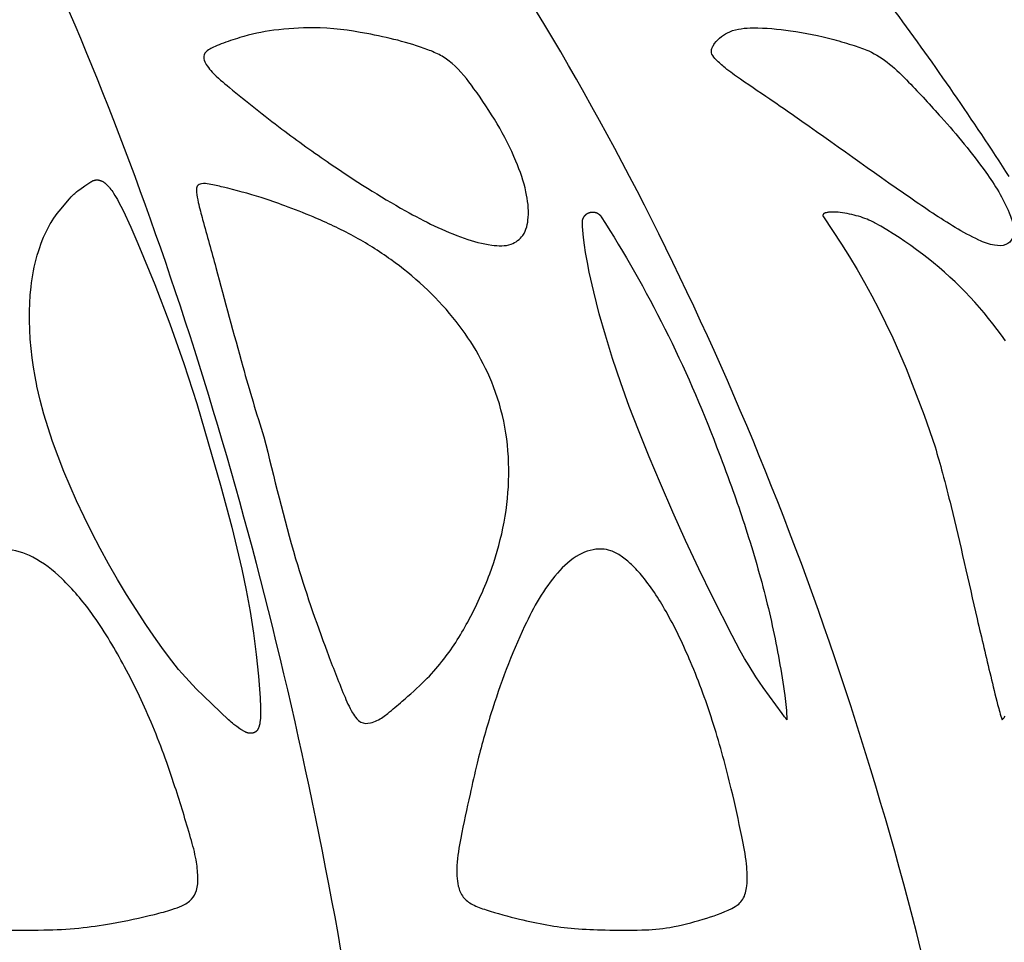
# Model space of a CAD drawing. Header units: millimetres. Extents: x 1250 to 1725, y 0 to 1655.
# Tile 68 of 256: x 1519 to 1548, y 510 to 537. Entities that reach past the tile are written whole.
import ezdxf

# ---------------------------------------------------------------- set-up
doc = ezdxf.new("R2010")
doc.units = ezdxf.units.MM
doc.header["$MEASUREMENT"] = 0
doc.layers.add('Crea2D$visibili$tangenti', color=7, linetype='Continuous', true_color=0x000000)

msp = doc.modelspace()

# ---------------------------------------------------------------- linework, layer by layer
at = {"layer": 'Crea2D$visibili$tangenti'}
msp.add_lwpolyline([(1524.485, 524.626), (1524.84, 523.419), (1525.167, 522.203), (1525.317, 521.592), (1525.456, 520.978), (1525.583, 520.362), (1525.696, 519.743), (1525.795, 519.119), (1525.878, 518.493), (1525.943, 517.865), (1525.99, 517.236), (1526.003, 516.955), (1526.004, 516.862), (1526.004, 516.789), (1526.002, 516.717), (1525.998, 516.644), (1525.991, 516.572), (1525.986, 516.523), (1525.982, 516.499), (1525.978, 516.475), (1525.973, 516.451), (1525.97, 516.439), (1525.967, 516.427), (1525.963, 516.415), (1525.96, 516.403), (1525.956, 516.391), (1525.952, 516.379), (1525.946, 516.363), (1525.943, 516.355), (1525.939, 516.347), (1525.936, 516.339), (1525.932, 516.331), (1525.928, 516.323), (1525.924, 516.316), (1525.92, 516.309), (1525.915, 516.301), (1525.91, 516.294), (1525.908, 516.291), (1525.905, 516.288), (1525.903, 516.284), (1525.9, 516.281), (1525.898, 516.278), (1525.895, 516.275), (1525.892, 516.272), (1525.889, 516.269), (1525.887, 516.266), (1525.884, 516.263), (1525.881, 516.261), (1525.879, 516.258), (1525.876, 516.256), (1525.874, 516.254), (1525.869, 516.25), (1525.864, 516.246), (1525.858, 516.242), (1525.853, 516.239), (1525.847, 516.236), (1525.841, 516.232), (1525.836, 516.229), (1525.83, 516.226), (1525.824, 516.224), (1525.818, 516.221), (1525.811, 516.219), (1525.805, 516.217), (1525.799, 516.215), (1525.792, 516.213), (1525.786, 516.211), (1525.779, 516.21), (1525.773, 516.208), (1525.766, 516.207), (1525.759, 516.206), (1525.753, 516.205), (1525.746, 516.204), (1525.739, 516.204), (1525.733, 516.203), (1525.726, 516.203), (1525.719, 516.203), (1525.712, 516.203), (1525.705, 516.203), (1525.699, 516.203), (1525.692, 516.203), (1525.685, 516.204), (1525.676, 516.205), (1525.666, 516.206), (1525.656, 516.208), (1525.647, 516.21), (1525.637, 516.212), (1525.628, 516.214), (1525.618, 516.217), (1525.609, 516.22), (1525.6, 516.223), (1525.591, 516.226), (1525.581, 516.23), (1525.572, 516.234), (1525.563, 516.237), (1525.554, 516.242), (1525.536, 516.25), (1525.519, 516.26), (1525.501, 516.269), (1525.484, 516.28), (1525.467, 516.29), (1525.433, 516.312), (1525.4, 516.335), (1525.313, 516.398), (1525.229, 516.461), (1525.188, 516.494), (1525.147, 516.528), (1525.107, 516.563), (1525.068, 516.598), (1524.348, 517.282), (1524.131, 517.497), (1523.921, 517.718), (1523.717, 517.946), (1523.617, 518.062), (1523.52, 518.18), (1523.322, 518.434), (1523.131, 518.694), (1522.894, 519.029), (1522.663, 519.369), (1522.38, 519.801), (1522.105, 520.238), (1521.839, 520.681), (1521.582, 521.129), (1521.333, 521.582), (1521.095, 522.04), (1520.866, 522.503), (1520.646, 522.97), (1520.458, 523.394), (1520.28, 523.822), (1520.111, 524.254), (1519.952, 524.69), (1519.819, 525.088), (1519.697, 525.489), (1519.588, 525.894), (1519.539, 526.098), (1519.493, 526.303), (1519.49, 526.318), (1519.439, 526.586), (1519.395, 526.855), (1519.356, 527.125), (1519.325, 527.395), (1519.301, 527.667), (1519.285, 527.939), (1519.276, 528.211), (1519.277, 528.484), (1519.285, 528.719), (1519.3, 528.954), (1519.323, 529.189), (1519.338, 529.306), (1519.355, 529.422), (1519.374, 529.538), (1519.395, 529.654), (1519.419, 529.769), (1519.445, 529.884), (1519.473, 529.998), (1519.504, 530.111), (1519.538, 530.224), (1519.575, 530.336), (1519.61, 530.437), (1519.648, 530.537), (1519.689, 530.637), (1519.733, 530.735), (1519.779, 530.832), (1519.828, 530.928), (1519.881, 531.021), (1519.908, 531.068), (1519.936, 531.113), (1519.984, 531.186), (1520.034, 531.258), (1520.086, 531.328), (1520.14, 531.397), (1520.442, 531.754), (1520.494, 531.812), (1520.521, 531.841), (1520.549, 531.869), (1520.572, 531.891), (1520.595, 531.912), (1520.619, 531.932), (1520.644, 531.953), (1520.694, 531.992), (1520.745, 532.029), (1520.892, 532.131), (1521.067, 532.246), (1521.08, 532.254), (1521.093, 532.262), (1521.106, 532.269), (1521.113, 532.273), (1521.119, 532.276), (1521.126, 532.279), (1521.133, 532.282), (1521.14, 532.285), (1521.147, 532.288), (1521.152, 532.289), (1521.157, 532.291), (1521.162, 532.293), (1521.167, 532.294), (1521.172, 532.295), (1521.178, 532.297), (1521.183, 532.298), (1521.188, 532.299), (1521.194, 532.3), (1521.199, 532.3), (1521.204, 532.301), (1521.21, 532.302), (1521.215, 532.302), (1521.22, 532.303), (1521.226, 532.303), (1521.231, 532.303), (1521.236, 532.304), (1521.242, 532.304), (1521.247, 532.304), (1521.253, 532.304), (1521.258, 532.303), (1521.263, 532.303), (1521.269, 532.303), (1521.274, 532.302), (1521.28, 532.301), (1521.285, 532.301), (1521.29, 532.3), (1521.296, 532.299), (1521.301, 532.298), (1521.306, 532.297), (1521.311, 532.296), (1521.317, 532.295), (1521.323, 532.293), (1521.329, 532.291), (1521.334, 532.29), (1521.34, 532.288), (1521.346, 532.286), (1521.352, 532.284), (1521.358, 532.281), (1521.363, 532.279), (1521.375, 532.274), (1521.386, 532.269), (1521.397, 532.263), (1521.408, 532.257), (1521.418, 532.25), (1521.429, 532.244), (1521.439, 532.237), (1521.449, 532.23), (1521.459, 532.222), (1521.469, 532.215), (1521.489, 532.199), (1521.506, 532.184), (1521.523, 532.168), (1521.54, 532.152), (1521.556, 532.135), (1521.572, 532.118), (1521.588, 532.101), (1521.603, 532.083), (1521.618, 532.066), (1521.646, 532.029), (1521.674, 531.991), (1521.7, 531.953), (1521.726, 531.914), (1521.764, 531.853), (1521.801, 531.791), (1521.837, 531.729), (1521.871, 531.666), (1521.937, 531.538), (1522.001, 531.409), (1522.223, 530.932), (1522.435, 530.45), (1522.926, 529.258), (1523.362, 528.116), (1523.769, 526.963), (1524.144, 525.8)], close=True, dxfattribs=at)
msp.add_lwpolyline([(1541.323, 516.594), (1541.304, 516.615), (1541.285, 516.638), (1541.267, 516.66), (1541.249, 516.683), (1541.181, 516.777), (1540.63, 517.534), (1540.419, 517.845), (1540.219, 518.163), (1540.09, 518.382), (1539.965, 518.604), (1539.724, 519.052), (1539.154, 520.174), (1538.758, 520.99), (1538.373, 521.813), (1538, 522.64), (1537.638, 523.473), (1537.313, 524.244), (1536.999, 525.02), (1536.734, 525.707), (1536.484, 526.399), (1536.248, 527.107), (1536.039, 527.784), (1535.861, 528.411), (1535.699, 529.043), (1535.57, 529.615), (1535.514, 529.903), (1535.463, 530.192), (1535.43, 530.408), (1535.403, 530.623), (1535.382, 530.84), (1535.374, 530.948), (1535.369, 531.057), (1535.369, 531.063), (1535.368, 531.068), (1535.369, 531.074), (1535.369, 531.08), (1535.369, 531.086), (1535.369, 531.092), (1535.37, 531.098), (1535.371, 531.103), (1535.371, 531.109), (1535.372, 531.115), (1535.373, 531.121), (1535.374, 531.127), (1535.376, 531.133), (1535.377, 531.139), (1535.378, 531.145), (1535.38, 531.151), (1535.382, 531.157), (1535.384, 531.163), (1535.386, 531.168), (1535.388, 531.174), (1535.39, 531.18), (1535.392, 531.186), (1535.395, 531.191), (1535.398, 531.197), (1535.4, 531.203), (1535.403, 531.208), (1535.406, 531.214), (1535.409, 531.219), (1535.413, 531.225), (1535.416, 531.23), (1535.419, 531.235), (1535.423, 531.241), (1535.427, 531.246), (1535.43, 531.251), (1535.434, 531.256), (1535.438, 531.261), (1535.442, 531.265), (1535.447, 531.27), (1535.451, 531.275), (1535.455, 531.279), (1535.46, 531.284), (1535.464, 531.288), (1535.469, 531.292), (1535.474, 531.296), (1535.478, 531.3), (1535.483, 531.304), (1535.488, 531.308), (1535.493, 531.312), (1535.498, 531.315), (1535.503, 531.319), (1535.508, 531.322), (1535.513, 531.325), (1535.518, 531.328), (1535.524, 531.331), (1535.529, 531.334), (1535.534, 531.337), (1535.54, 531.339), (1535.545, 531.342), (1535.55, 531.344), (1535.556, 531.346), (1535.561, 531.348), (1535.566, 531.35), (1535.572, 531.352), (1535.577, 531.354), (1535.583, 531.356), (1535.588, 531.357), (1535.594, 531.359), (1535.599, 531.36), (1535.605, 531.361), (1535.611, 531.363), (1535.617, 531.364), (1535.622, 531.365), (1535.628, 531.366), (1535.634, 531.366), (1535.64, 531.367), (1535.646, 531.367), (1535.652, 531.368), (1535.658, 531.368), (1535.664, 531.368), (1535.671, 531.368), (1535.677, 531.368), (1535.683, 531.368), (1535.689, 531.368), (1535.695, 531.367), (1535.701, 531.366), (1535.708, 531.366), (1535.714, 531.365), (1535.72, 531.364), (1535.726, 531.363), (1535.732, 531.361), (1535.739, 531.36), (1535.745, 531.358), (1535.751, 531.357), (1535.757, 531.355), (1535.763, 531.353), (1535.769, 531.351), (1535.775, 531.349), (1535.781, 531.347), (1535.786, 531.344), (1535.792, 531.342), (1535.798, 531.339), (1535.804, 531.336), (1535.809, 531.333), (1535.815, 531.33), (1535.82, 531.327), (1535.825, 531.324), (1535.831, 531.321), (1535.836, 531.317), (1535.841, 531.314), (1535.846, 531.31), (1535.851, 531.306), (1535.856, 531.303), (1535.861, 531.299), (1535.865, 531.295), (1535.87, 531.291), (1535.874, 531.287), (1535.879, 531.282), (1535.883, 531.278), (1535.887, 531.274), (1535.891, 531.269), (1535.895, 531.265), (1535.899, 531.261), (1535.902, 531.256), (1535.906, 531.251), (1535.91, 531.247), (1535.913, 531.242), (1535.916, 531.237), (1535.919, 531.233, -0.052191), (1539.273, 524.537)], format="xyb", dxfattribs=at)
for points in [[(1547.678, 527.618), (1547.563, 527.784), (1547.442, 527.95), (1547.318, 528.113), (1547.191, 528.275), (1547.061, 528.433), (1546.927, 528.59), (1546.791, 528.743), (1546.652, 528.894), (1546.51, 529.043), (1546.364, 529.191), (1546.214, 529.336), (1546.062, 529.478), (1545.908, 529.618), (1545.75, 529.754), (1545.591, 529.888), (1545.429, 530.019), (1545.264, 530.146), (1545.097, 530.271), (1544.928, 530.393), (1544.757, 530.512), (1544.584, 530.627), (1544.409, 530.739), (1544.231, 530.848), (1544.052, 530.954), (1543.871, 531.057), (1543.844, 531.071), (1543.817, 531.085), (1543.763, 531.112), (1543.708, 531.136), (1543.653, 531.159), (1543.592, 531.183), (1543.531, 531.204), (1543.469, 531.225), (1543.407, 531.244), (1543.341, 531.263), (1543.275, 531.28), (1543.209, 531.296), (1543.142, 531.311), (1543.076, 531.324), (1543.008, 531.336), (1542.941, 531.346), (1542.873, 531.355), (1542.815, 531.361), (1542.756, 531.365), (1542.698, 531.368), (1542.669, 531.368), (1542.64, 531.368), (1542.618, 531.368), (1542.597, 531.367), (1542.576, 531.366), (1542.554, 531.364), (1542.533, 531.362), (1542.511, 531.359), (1542.489, 531.355), (1542.467, 531.35), (1542.454, 531.347), (1542.448, 531.345), (1542.441, 531.344), (1542.435, 531.342), (1542.429, 531.339), (1542.426, 531.338), (1542.423, 531.337), (1542.42, 531.336), (1542.417, 531.334), (1542.414, 531.333), (1542.411, 531.332), (1542.408, 531.33), (1542.405, 531.328), (1542.403, 531.327), (1542.4, 531.325), (1542.398, 531.323), (1542.395, 531.321), (1542.394, 531.32), (1542.393, 531.319), (1542.392, 531.318), (1542.391, 531.317), (1542.389, 531.316), (1542.388, 531.315), (1542.387, 531.314), (1542.386, 531.313), (1542.385, 531.312), (1542.384, 531.311), (1542.383, 531.31), (1542.382, 531.308), (1542.381, 531.307), (1542.38, 531.306), (1542.379, 531.305), (1542.379, 531.303), (1542.377, 531.301), (1542.376, 531.299), (1542.375, 531.297), (1542.374, 531.295), (1542.373, 531.293), (1542.372, 531.291), (1542.371, 531.289), (1542.371, 531.286), (1542.37, 531.285), (1542.37, 531.284), (1542.37, 531.283), (1542.369, 531.282), (1542.369, 531.281), (1542.369, 531.28), (1542.369, 531.278), (1542.368, 531.277), (1542.368, 531.276), (1542.368, 531.275), (1542.368, 531.274), (1542.368, 531.273), (1542.368, 531.271), (1542.368, 531.27), (1542.368, 531.269), (1542.368, 531.268), (1542.368, 531.267), (1542.368, 531.266), (1542.368, 531.264), (1542.368, 531.263), (1542.368, 531.262), (1542.368, 531.261), (1542.368, 531.26), (1542.368, 531.259), (1542.369, 531.257), (1542.369, 531.256), (1542.369, 531.255), (1542.37, 531.254), (1542.37, 531.253), (1542.37, 531.252), (1542.371, 531.251), (1542.371, 531.249), (1542.372, 531.248), (1542.372, 531.247), (1542.373, 531.246), (1542.373, 531.245), (1542.374, 531.244), (1542.374, 531.243), (1542.375, 531.242), (1542.376, 531.241), (1542.376, 531.24), (1542.377, 531.239), (1542.378, 531.238), (1542.379, 531.237), (1542.38, 531.236), (1542.38, 531.235), (1542.381, 531.234), (1542.382, 531.233), (1542.909, 530.437), (1543.14, 530.069), (1543.363, 529.696), (1543.582, 529.314), (1543.794, 528.929), (1543.997, 528.539), (1544.193, 528.145), (1544.401, 527.706), (1544.599, 527.262), (1544.789, 526.815), (1544.971, 526.364), (1545.315, 525.455), (1545.633, 524.537)], [(1547.585, 516.594), (1547.601, 516.611), (1547.617, 516.629), (1547.632, 516.646), (1547.646, 516.664), (1547.675, 516.701)]]:
    msp.add_lwpolyline(points, dxfattribs=at)
msp.add_arc((1476.267, 486.565), 84.949, 32.6529, 36.58895, dxfattribs=at)
for points in [[(1528.512, 508.928), (1526.747, 519.262), (1523.991, 528.912), (1520.437, 537.2)], [(1545.459, 508.928), (1542.963, 519.262), (1539.065, 528.912), (1534.038, 537.2)]]:
    msp.add_open_spline(points, degree=3, dxfattribs=at)
for points, knots in [([(1531.933, 530.606), (1531.336, 530.813), (1530, 531.485), (1528.256, 532.6), (1526.556, 533.813), (1525.424, 534.723), (1524.689, 535.326), (1524.453, 535.606), (1524.354, 535.773), (1524.334, 535.964), (1524.482, 536.091), (1524.653, 536.176), (1524.958, 536.301), (1525.535, 536.499), (1526.433, 536.691), (1527.159, 536.729), (1527.544, 536.727), (1528.069, 536.729), (1529.188, 536.571), (1530.432, 536.274), (1531.247, 535.941), (1531.742, 535.586), (1532.518, 534.576), (1533.289, 533.332), (1533.743, 532.023), (1533.833, 531.28), (1533.708, 530.693), (1533.27, 530.361), (1532.636, 530.398), (1532.198, 530.512), (1531.933, 530.606)], [0, 0, 0, 0, 1.89225, 4.476436, 6.206464, 8.156753, 8.829619, 9.059794, 9.248041, 9.409759, 9.604362, 9.764357, 10.010961, 10.581091, 11.599685, 12.755507, 12.755507, 12.755507, 14.321437, 16.154663, 16.564637, 16.969743, 17.946191, 20.39053, 21.331997, 22.079602, 22.631454, 23.06023, 23.629157, 24.456368, 24.456368, 24.456368, 24.456368]), ([(1547.884, 530.606), (1547.926, 530.705), (1547.931, 530.967), (1547.698, 531.643), (1547.005, 532.74), (1545.97, 533.969), (1545.014, 535.003), (1544.337, 535.683), (1543.792, 536.039), (1543.226, 536.232), (1542.474, 536.456), (1541.492, 536.657), (1540.703, 536.73), (1540.34, 536.727), (1540.111, 536.724), (1539.677, 536.689), (1539.291, 536.399), (1539.157, 536.18), (1539.114, 536.078), (1539.136, 535.937), (1539.292, 535.76), (1539.569, 535.516), (1540.14, 535.11), (1540.824, 534.655), (1542.481, 533.504), (1544.21, 532.251), (1545.991, 531.04), (1546.809, 530.582), (1547.305, 530.388), (1547.684, 530.377), (1547.851, 530.52), (1547.884, 530.606)], [0, 0, 0, 0, 0.320018, 0.767368, 2.130522, 4.191867, 5.58628, 6.353528, 7.06906, 7.51828, 8.141856, 9.4269, 10.516484, 10.516484, 10.516484, 11.210296, 11.779146, 11.90436, 11.97756, 12.108983, 12.313915, 12.669003, 13.220622, 14.410326, 15.137566, 19.270745, 20.818135, 21.595613, 22.077845, 22.416151, 22.687182, 22.687182, 22.687182, 22.687182]), ([(1526.1, 524.827), (1525.88, 525.504), (1525.398, 527.142), (1524.845, 529.261), (1524.399, 530.849), (1524.201, 531.578), (1524.143, 531.885), (1524.137, 532.046), (1524.162, 532.151), (1524.314, 532.209), (1524.568, 532.178), (1525.152, 532.037), (1525.889, 531.845), (1526.76, 531.535), (1527.665, 531.183), (1528.718, 530.693), (1530.145, 529.793), (1531.668, 528.41), (1532.503, 527.012), (1532.784, 526.279), (1533.12, 525.414), (1533.389, 523.544), (1532.885, 521.201), (1532.085, 519.475), (1531.436, 518.437), (1530.76, 517.689), (1530.212, 517.208), (1529.802, 516.857), (1529.507, 516.625), (1529.246, 516.486), (1528.953, 516.482), (1528.779, 516.64), (1528.61, 516.897), (1528.329, 517.553), (1527.756, 519.039), (1526.895, 521.521), (1526.396, 523.643), (1526.1, 524.827)], [0, 0, 0, 0, 2.135414, 5.120833, 6.56902, 7.082536, 7.389633, 7.502507, 7.56483, 7.703591, 7.933819, 8.346696, 9.49696, 10.223557, 11.115823, 12.411535, 13.699226, 16.174252, 18.526182, 18.526182, 18.526182, 21.308847, 24.082779, 25.627135, 27.003312, 27.746748, 28.64151, 29.190997, 29.365761, 29.768705, 30.059028, 30.211851, 30.425623, 30.996225, 32.343531, 35.206014, 38.871628, 38.871628, 38.871628, 38.871628]), ([(1539.273, 524.537), (1539.422, 524.155), (1539.687, 523.45), (1540.169, 522.055), (1540.672, 520.374), (1541.05, 518.661), (1541.249, 517.409), (1541.314, 516.832), (1541.323, 516.594)], [0, 0, 0, 0, 1.22914, 2.25926, 4.42879, 6.489356, 7.516687, 8.231493, 8.231493, 8.231493, 8.231493]), ([(1545.633, 524.537), (1545.708, 524.282), (1545.873, 523.707), (1546.292, 522.041), (1546.726, 520.063), (1547.186, 518.144), (1547.418, 517.162), (1547.535, 516.74), (1547.585, 516.594)], [0, 0, 0, 0, 0.794912, 1.794888, 5.154926, 6.866982, 7.717634, 8.180806, 8.180806, 8.180806, 8.180806]), ([(1519.7, 510.48), (1519.245, 510.473), (1518.412, 510.473), (1517.277, 510.503), (1516.259, 510.629), (1515.298, 510.81), (1514.456, 511.011), (1513.837, 511.197), (1513.474, 511.464), (1513.345, 511.861), (1513.342, 512.305), (1513.416, 512.856), (1513.631, 513.674), (1513.942, 514.843), (1514.38, 516.3), (1515.144, 518.145), (1515.961, 519.741), (1516.957, 520.902), (1517.446, 521.258), (1517.699, 521.378), (1517.966, 521.508), (1518.557, 521.635), (1519.466, 521.343), (1520.316, 520.663), (1521.198, 519.612), (1522.045, 518.19), (1522.865, 516.508), (1523.48, 514.79), (1523.889, 513.446), (1524.133, 512.575), (1524.187, 512.057), (1524.172, 511.659), (1524.006, 511.343), (1523.726, 511.178), (1523.359, 511.051), (1522.676, 510.864), (1521.773, 510.682), (1520.699, 510.515), (1520.04, 510.485), (1519.7, 510.48)], [0, 0, 0, 0, 1.365612, 2.498974, 3.404259, 4.440144, 5.432939, 6.002016, 6.372085, 6.750295, 7.195098, 7.718888, 8.405809, 9.735581, 11.345476, 12.966567, 15.727493, 16.693916, 17.528917, 17.528917, 17.528917, 18.425532, 19.269751, 20.32463, 21.664063, 23.37218, 25.275755, 27.278069, 28.834649, 29.495714, 29.98833, 30.388997, 30.683833, 31.02199, 31.332667, 31.858732, 33.140519, 34.097061, 35.116673, 35.116673, 35.116673, 35.116673]), ([(1534.644, 520.861), (1534.825, 521.069), (1535.201, 521.424), (1535.794, 521.598), (1536.227, 521.521), (1536.516, 521.353), (1536.829, 521.098), (1537.314, 520.559), (1537.909, 519.615), (1538.596, 518.17), (1539.212, 516.464), (1539.674, 514.758), (1539.972, 513.4), (1540.155, 512.46), (1540.182, 511.836), (1540.096, 511.428), (1539.91, 511.21), (1539.524, 511), (1538.851, 510.771), (1537.976, 510.541), (1537.37, 510.485), (1537.096, 510.48), (1536.74, 510.472), (1536.089, 510.475), (1534.895, 510.512), (1533.736, 510.729), (1532.751, 511), (1532.185, 511.191), (1531.873, 511.417), (1531.711, 511.836), (1531.702, 512.424), (1531.847, 513.32), (1532.075, 514.304), (1532.338, 515.517), (1532.806, 517.172), (1533.508, 519.065), (1534.242, 520.403), (1534.644, 520.861)], [0, 0, 0, 0, 0.829762, 1.523403, 1.786905, 2.130563, 2.511506, 3.00064, 4.295535, 5.849964, 7.79401, 9.729956, 11.151331, 11.964432, 12.603091, 13.014783, 13.196826, 13.437847, 14.328338, 15.32477, 16.147771, 16.147771, 16.147771, 17.213771, 18.103092, 19.727754, 20.738207, 21.170548, 21.51468, 21.864825, 22.470848, 23.276408, 24.578573, 25.50405, 26.999395, 29.736129, 31.553091, 31.553091, 31.553091, 31.553091])]:
    msp.add_open_spline(points, degree=3, knots=knots, dxfattribs=at)

doc.saveas('drawing.dxf')
